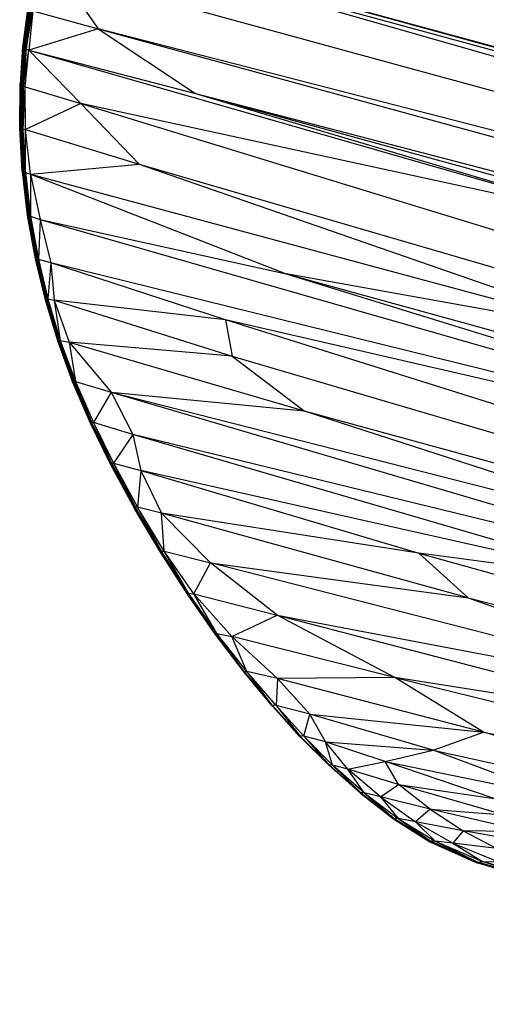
# Paper-space layout '_Trimétrica' of a CAD drawing. Header units: millimetres. Extents: x -83 to 632, y -116 to 1729.
# Tile 1 of 12: x 10 to 85, y -52 to 106. Entities that reach past the tile are written whole.
import ezdxf

# ---------------------------------------------------------------- set-up
doc = ezdxf.new("R2010")
doc.units = ezdxf.units.MM

psp = doc.layouts.new('_Trimétrica')

# ---------------------------------------------------------------- linework, layer by layer
at = {"color": 7, "linetype": 'Continuous', "lineweight": 25}
for p, q in [((18.52, 120.63), (497.03, -10.2)), ((18.52, 120.63), (496.92, -10.76)), ((18.69, 119.93), (495.81, -17.07)), ((18.69, 119.93), (496.92, -10.76)), ((16.2, 114.07), (495.81, -17.07)), ((16.2, 114.07), (22.66, 104.93)), ((11.3, 108.37), (10.48, 102.03)), ((11.32, 108.29), (10.48, 102.03)), ((11.32, 108.29), (10.5, 101.96)), ((11.39, 108.21), (10.5, 101.96)), ((11.39, 108.21), (10.57, 101.88)), ((11.51, 108.12), (10.57, 101.88)), ((11.51, 108.12), (10.69, 101.8)), ((11.67, 108.03), (10.69, 101.8)), ((11.67, 108.03), (10.85, 101.72)), ((11.87, 107.94), (10.85, 101.72)), ((11.87, 107.94), (11.05, 101.64)), ((11.05, 101.64), (12.13, 107.84)), ((12.13, 107.84), (11.46, 101.47)), ((12.13, 107.84), (22.66, 104.93)), ((22.66, 104.93), (11.46, 101.47)), ((495.81, -17.07), (22.66, 104.93)), ((22.66, 104.93), (494.64, -24.17)), ((22.66, 104.93), (38.37, 94.47)), ((10.48, 102.03), (10.07, 96.07)), ((10.5, 101.96), (10.07, 96.07)), ((10.5, 101.96), (10.08, 96)), ((10.57, 101.88), (10.08, 96)), ((10.57, 101.88), (10.15, 95.93)), ((10.69, 101.8), (10.15, 95.93)), ((10.69, 101.8), (10.27, 95.86)), ((10.85, 101.72), (10.27, 95.86)), ((10.85, 101.72), (10.43, 95.79)), ((10.43, 95.79), (11.05, 101.64)), ((10.48, 102.03), (10.5, 101.96)), ((10.5, 101.96), (10.57, 101.88)), ((10.57, 101.88), (10.69, 101.8)), ((11.05, 101.64), (10.63, 95.73)), ((10.69, 101.8), (10.85, 101.72)), ((10.85, 101.72), (11.05, 101.64)), ((11.05, 101.64), (11.46, 101.47)), ((10.63, 95.73), (11.46, 101.47)), ((10.91, 95.56), (11.46, 101.47)), ((11.46, 101.47), (109.5, 73.39)), ((11.46, 101.47), (19.87, 92.9)), ((11.46, 101.47), (38.37, 94.47)), ((10, 89.04), (10.07, 96.07)), ((10, 89.04), (10.08, 96)), ((10.02, 88.98), (10.08, 96)), ((10.02, 88.98), (10.15, 95.93)), ((10.08, 96), (10.07, 96.07)), ((10.15, 95.93), (10.08, 96)), ((10.08, 88.92), (10.15, 95.93)), ((10.08, 88.92), (10.27, 95.86)), ((10.27, 95.86), (10.15, 95.93)), ((10.19, 88.86), (10.27, 95.86)), ((10.19, 88.86), (10.43, 95.79)), ((10.43, 95.79), (10.27, 95.86)), ((10.35, 88.8), (10.43, 95.79)), ((10.35, 88.8), (10.63, 95.73)), ((10.63, 95.73), (10.43, 95.79)), ((10.56, 88.75), (10.63, 95.73)), ((10.56, 88.75), (10.91, 95.56)), ((10.91, 95.56), (10.63, 95.73)), ((10.91, 95.56), (19.87, 92.9)), ((10.93, 88.67), (10.91, 95.56)), ((38.37, 94.47), (494.64, -24.17)), ((38.37, 94.47), (493.46, -30.55)), ((38.37, 94.47), (109.5, 73.39)), ((19.87, 92.9), (10.93, 88.67)), ((109.5, 73.39), (19.87, 92.9)), ((19.87, 92.9), (483.99, -49.33)), ((19.87, 92.9), (29.27, 83.1)), ((10, 89.04), (10.02, 88.98)), ((10.39, 81.98), (10, 89.04)), ((10.02, 88.98), (10.08, 88.92)), ((10.4, 81.92), (10.02, 88.98)), ((10.39, 81.98), (10.02, 88.98)), ((10.08, 88.92), (10.19, 88.86)), ((10.46, 81.86), (10.08, 88.92)), ((10.4, 81.92), (10.08, 88.92)), ((10.19, 88.86), (10.35, 88.8)), ((10.57, 81.82), (10.19, 88.86)), ((10.46, 81.86), (10.19, 88.86)), ((10.35, 88.8), (10.56, 88.75)), ((10.73, 81.78), (10.35, 88.8)), ((10.57, 81.82), (10.35, 88.8)), ((10.56, 88.75), (10.93, 88.67)), ((10.93, 81.74), (10.56, 88.75)), ((10.73, 81.78), (10.56, 88.75)), ((10.93, 88.67), (29.27, 83.1)), ((11.73, 81.46), (10.93, 88.67)), ((10.93, 81.74), (10.93, 88.67)), ((11.73, 81.46), (29.27, 83.1)), ((29.27, 83.1), (483.99, -49.33)), ((29.27, 83.1), (109.44, 55.24)), ((10.39, 81.98), (10.4, 81.92)), ((10.4, 81.92), (10.46, 81.86)), ((10.4, 81.92), (11.23, 74.85)), ((10.46, 81.86), (10.57, 81.82)), ((10.46, 81.86), (11.29, 74.8)), ((10.46, 81.86), (11.23, 74.85)), ((10.57, 81.82), (10.73, 81.78)), ((10.57, 81.82), (11.39, 74.77)), ((10.57, 81.82), (11.29, 74.8)), ((10.73, 81.78), (10.93, 81.74)), ((10.73, 81.78), (11.55, 74.74)), ((10.73, 81.78), (11.39, 74.77)), ((10.93, 81.74), (11.73, 81.46)), ((10.93, 81.74), (11.76, 74.72)), ((10.93, 81.74), (11.55, 74.74)), ((11.73, 81.46), (109.44, 55.24)), ((11.73, 81.46), (52.95, 65.43)), ((11.73, 81.46), (13.31, 74.17)), ((11.73, 81.46), (11.76, 74.72)), ((11.23, 74.85), (11.29, 74.8)), ((11.23, 74.85), (12.5, 67.82)), ((11.29, 74.8), (11.39, 74.77)), ((11.29, 74.8), (12.55, 67.79)), ((11.29, 74.8), (12.5, 67.82)), ((11.39, 74.77), (11.55, 74.74)), ((11.39, 74.77), (12.65, 67.76)), ((11.39, 74.77), (12.55, 67.79)), ((11.55, 74.74), (11.76, 74.72)), ((11.55, 74.74), (12.8, 67.75)), ((11.55, 74.74), (12.65, 67.76)), ((11.76, 74.72), (13.31, 74.17)), ((11.76, 74.72), (12.8, 67.75)), ((11.76, 74.72), (13.02, 67.75)), ((13.31, 74.17), (13.02, 67.75)), ((13.31, 74.17), (52.95, 65.43)), ((13.31, 74.17), (176.82, 27.26)), ((13.31, 74.17), (15.02, 67.21)), ((12.55, 67.79), (12.5, 67.82)), ((12.5, 67.82), (14.05, 61.43)), ((12.65, 67.76), (12.55, 67.79)), ((12.55, 67.79), (14.09, 61.4)), ((12.55, 67.79), (14.05, 61.43)), ((12.8, 67.75), (12.65, 67.76)), ((12.65, 67.76), (14.18, 61.39)), ((12.65, 67.76), (14.09, 61.4)), ((13.02, 67.75), (12.8, 67.75)), ((12.8, 67.75), (14.33, 61.39)), ((12.8, 67.75), (14.18, 61.39)), ((15.02, 67.21), (13.02, 67.75)), ((13.02, 67.75), (14.54, 61.41)), ((13.02, 67.75), (14.33, 61.39)), ((15.02, 67.21), (14.54, 61.41)), ((176.82, 27.26), (15.02, 67.21)), ((43.19, 57.99), (15.02, 67.21)), ((15.02, 67.21), (15.55, 61.18)), ((109.44, 55.24), (52.95, 65.43)), ((52.95, 65.43), (480.85, -52.32)), ((52.95, 65.43), (176.82, 27.26)), ((14.05, 61.43), (14.09, 61.4)), ((14.05, 61.43), (16.09, 54.67)), ((14.09, 61.4), (14.18, 61.39)), ((14.09, 61.4), (16.12, 54.65)), ((14.09, 61.4), (16.09, 54.67)), ((14.18, 61.39), (14.33, 61.39)), ((14.18, 61.39), (16.21, 54.65)), ((14.18, 61.39), (16.12, 54.65)), ((14.33, 61.39), (14.54, 61.41)), ((14.33, 61.39), (16.35, 54.67)), ((14.33, 61.39), (16.21, 54.65)), ((14.54, 61.41), (15.55, 61.18)), ((14.54, 61.41), (16.55, 54.7)), ((14.54, 61.41), (16.35, 54.67)), ((43.19, 57.99), (15.55, 61.18)), ((15.55, 61.18), (44.25, 52.15)), ((15.55, 61.18), (17.97, 54.38)), ((15.55, 61.18), (16.55, 54.7)), ((325.92, -30.8), (43.19, 57.99)), ((176.82, 27.26), (43.19, 57.99)), ((43.19, 57.99), (44.25, 52.15)), ((16.09, 54.67), (16.12, 54.65)), ((16.09, 54.67), (18.53, 47.98)), ((16.12, 54.65), (16.21, 54.65)), ((16.12, 54.65), (18.55, 47.97)), ((16.12, 54.65), (18.53, 47.98)), ((16.21, 54.65), (16.35, 54.67)), ((16.21, 54.65), (18.63, 47.98)), ((16.21, 54.65), (18.55, 47.97)), ((16.35, 54.67), (16.55, 54.7)), ((16.35, 54.67), (18.76, 48.02)), ((16.35, 54.67), (18.63, 47.98)), ((16.55, 54.7), (17.97, 54.38)), ((16.55, 54.7), (19.02, 48.04)), ((16.55, 54.7), (18.76, 48.02)), ((44.25, 52.15), (17.97, 54.38)), ((17.97, 54.38), (55.89, 43.36)), ((17.97, 54.38), (24.73, 46.37)), ((17.97, 54.38), (19.02, 48.04)), ((44.25, 52.15), (325.92, -30.8)), ((44.25, 52.15), (55.89, 43.36)), ((18.53, 47.98), (18.55, 47.97)), ((18.53, 47.98), (21.35, 41.39)), ((18.55, 47.97), (18.63, 47.98)), ((18.55, 47.97), (21.37, 41.39)), ((18.55, 47.97), (21.35, 41.39)), ((18.63, 47.98), (18.76, 48.02)), ((18.63, 47.98), (21.44, 41.41)), ((18.63, 47.98), (21.37, 41.39)), ((18.76, 48.02), (19.02, 48.04)), ((18.76, 48.02), (21.56, 41.46)), ((18.76, 48.02), (21.44, 41.41)), ((19.02, 48.04), (24.73, 46.37)), ((19.02, 48.04), (21.91, 41.47)), ((19.02, 48.04), (21.56, 41.46)), ((24.73, 46.37), (21.91, 41.47)), ((24.73, 46.37), (126.82, 20.34)), ((24.73, 46.37), (143.84, 11.31)), ((24.73, 46.37), (28.22, 39.51)), ((24.73, 46.37), (55.89, 43.36)), ((55.89, 43.36), (325.92, -30.8)), ((55.89, 43.36), (126.82, 20.34)), ((21.37, 41.39), (21.35, 41.39)), ((21.35, 41.39), (24.61, 34.77)), ((21.44, 41.41), (21.37, 41.39)), ((21.37, 41.39), (24.62, 34.79)), ((21.37, 41.39), (24.61, 34.77)), ((21.56, 41.46), (21.44, 41.41)), ((21.44, 41.41), (24.68, 34.83)), ((21.44, 41.41), (24.62, 34.79)), ((21.91, 41.47), (21.56, 41.46)), ((21.56, 41.46), (24.79, 34.89)), ((21.56, 41.46), (24.68, 34.83)), ((28.22, 39.51), (21.91, 41.47)), ((21.91, 41.47), (25.14, 34.91)), ((21.91, 41.47), (24.79, 34.89)), ((28.22, 39.51), (25.14, 34.91)), ((143.84, 11.31), (28.22, 39.51)), ((110.18, 15.63), (28.22, 39.51)), ((28.22, 39.51), (29.56, 33.7)), ((24.61, 34.77), (24.62, 34.79)), ((24.61, 34.77), (28.52, 27.61)), ((24.62, 34.79), (24.68, 34.83)), ((24.62, 34.79), (28.53, 27.63)), ((24.62, 34.79), (28.52, 27.61)), ((24.68, 34.83), (24.79, 34.89)), ((24.68, 34.83), (28.58, 27.68)), ((24.68, 34.83), (28.53, 27.63)), ((24.79, 34.89), (25.14, 34.91)), ((24.79, 34.89), (28.69, 27.75)), ((24.79, 34.89), (28.58, 27.68)), ((25.14, 34.91), (29.56, 33.7)), ((25.14, 34.91), (29.01, 27.79)), ((25.14, 34.91), (28.69, 27.75)), ((29.56, 33.7), (29.01, 27.79)), ((110.18, 15.63), (29.56, 33.7)), ((29.56, 33.7), (74.34, 20.4)), ((29.56, 33.7), (32.86, 26.82)), ((28.53, 27.63), (28.52, 27.61)), ((32.7, 20.56), (28.52, 27.61)), ((28.58, 27.68), (28.53, 27.63)), ((32.7, 20.58), (28.53, 27.63)), ((32.7, 20.56), (28.53, 27.63)), ((28.69, 27.75), (28.58, 27.68)), ((32.74, 20.64), (28.58, 27.68)), ((32.7, 20.58), (28.58, 27.68)), ((29.01, 27.79), (28.69, 27.75)), ((32.84, 20.72), (28.69, 27.75)), ((32.74, 20.64), (28.69, 27.75)), ((32.86, 26.82), (29.01, 27.79)), ((33.27, 20.74), (29.01, 27.79)), ((32.84, 20.72), (29.01, 27.79)), ((82.31, 13.21), (32.86, 26.82)), ((74.34, 20.4), (32.86, 26.82)), ((40.78, 18.83), (32.86, 26.82)), ((33.27, 20.74), (32.86, 26.82)), ((32.7, 20.58), (32.74, 20.64)), ((32.74, 20.64), (32.84, 20.72)), ((37.09, 13.86), (32.74, 20.64)), ((37.05, 13.8), (32.74, 20.64)), ((32.84, 20.72), (33.27, 20.74)), ((37.2, 13.94), (32.84, 20.72)), ((37.09, 13.86), (32.84, 20.72)), ((33.27, 20.74), (40.78, 18.83)), ((38.08, 13.85), (33.27, 20.74)), ((37.2, 13.94), (33.27, 20.74)), ((32.7, 20.56), (32.7, 20.58)), ((37.05, 13.8), (32.7, 20.58)), ((37.06, 13.77), (32.7, 20.58)), ((37.06, 13.77), (32.7, 20.56)), ((74.34, 20.4), (316.47, -47.44)), ((110.18, 15.63), (74.34, 20.4)), ((74.34, 20.4), (82.31, 13.21)), ((38.08, 13.85), (40.78, 18.83)), ((134.81, -5.39), (40.78, 18.83)), ((40.78, 18.83), (82.31, 13.21)), ((51.49, 10.39), (40.78, 18.83)), ((37.05, 13.8), (37.09, 13.86)), ((37.06, 13.77), (37.05, 13.8)), ((41.57, 7.32), (37.05, 13.8)), ((41.59, 7.29), (37.05, 13.8)), ((41.59, 7.29), (37.06, 13.77)), ((37.09, 13.86), (37.2, 13.94)), ((41.6, 7.39), (37.09, 13.86)), ((41.57, 7.32), (37.09, 13.86)), ((37.2, 13.94), (38.08, 13.85)), ((41.78, 7.46), (37.2, 13.94)), ((41.6, 7.39), (37.2, 13.94)), ((38.08, 13.85), (51.49, 10.39)), ((44.22, 6.97), (38.08, 13.85)), ((41.78, 7.46), (38.08, 13.85)), ((82.31, 13.21), (316.47, -47.44)), ((82.31, 13.21), (134.81, -5.39)), ((44.22, 6.97), (51.49, 10.39)), ((51.49, 10.39), (119.88, -7.42)), ((51.49, 10.39), (134.81, -5.39)), ((70.48, 0.33), (51.49, 10.39)), ((41.57, 7.32), (41.6, 7.39)), ((46.17, 1.25), (41.57, 7.32)), ((41.59, 7.29), (41.57, 7.32)), ((46.19, 1.22), (41.57, 7.32)), ((46.19, 1.22), (41.59, 7.29)), ((41.6, 7.39), (41.78, 7.46)), ((46.2, 1.32), (41.6, 7.39)), ((46.17, 1.25), (41.6, 7.39)), ((41.78, 7.46), (44.22, 6.97)), ((46.61, 1.34), (41.78, 7.46)), ((46.2, 1.32), (41.78, 7.46)), ((70.48, 0.33), (44.22, 6.97)), ((51.59, 0.17), (44.22, 6.97)), ((46.61, 1.34), (44.22, 6.97)), ((46.17, 1.25), (46.2, 1.32)), ((50.68, -4.2), (46.17, 1.25)), ((46.19, 1.22), (46.17, 1.25)), ((50.69, -4.23), (46.17, 1.25)), ((50.69, -4.23), (46.19, 1.22)), ((46.2, 1.32), (46.61, 1.34)), ((50.72, -4.13), (46.2, 1.32)), ((50.68, -4.2), (46.2, 1.32)), ((51.59, 0.17), (46.61, 1.34)), ((51.36, -4.18), (46.61, 1.34)), ((50.72, -4.13), (46.61, 1.34)), ((51.59, 0.17), (51.36, -4.18)), ((70.48, 0.33), (51.59, 0.17)), ((84.77, -8.47), (51.59, 0.17)), ((56.77, -5.55), (51.59, 0.17)), ((70.48, 0.33), (181.89, -27)), ((119.88, -7.42), (70.48, 0.33)), ((84.77, -8.47), (70.48, 0.33)), ((50.68, -4.2), (50.72, -4.13)), ((55.12, -9.09), (50.68, -4.2)), ((55.13, -9.11), (50.68, -4.2)), ((50.69, -4.23), (50.68, -4.2)), ((55.13, -9.11), (50.69, -4.23)), ((51.36, -4.18), (50.72, -4.13)), ((55.18, -9.03), (50.72, -4.13)), ((55.12, -9.09), (50.72, -4.13)), ((56.77, -5.55), (51.36, -4.18)), ((55.81, -9.09), (51.36, -4.18)), ((51.36, -4.18), (55.18, -9.03)), ((55.81, -9.09), (56.77, -5.55)), ((76.64, -11.36), (56.77, -5.55)), ((56.77, -5.55), (84.77, -8.47)), ((59.3, -10.03), (56.77, -5.55)), ((55.18, -9.03), (55.12, -9.09)), ((59.86, -13.79), (55.12, -9.09)), ((59.86, -13.8), (55.12, -9.09)), ((55.13, -9.11), (55.12, -9.09)), ((59.86, -13.8), (55.13, -9.11)), ((59.92, -13.73), (55.18, -9.03)), ((55.81, -9.09), (55.18, -9.03)), ((55.18, -9.03), (59.86, -13.79)), ((59.3, -10.03), (55.81, -9.09)), ((60.43, -13.76), (55.81, -9.09)), ((59.92, -13.73), (55.81, -9.09)), ((76.64, -11.36), (84.77, -8.47)), ((153.85, -28.3), (84.77, -8.47)), ((84.77, -8.47), (181.89, -27)), ((59.3, -10.03), (76.64, -11.36)), ((68.93, -13.18), (59.3, -10.03)), ((62.9, -14.42), (59.3, -10.03)), ((60.43, -13.76), (59.3, -10.03)), ((68.93, -13.18), (76.64, -11.36)), ((76.64, -11.36), (153.85, -28.3)), ((96.53, -18.82), (76.64, -11.36)), ((59.92, -13.73), (59.86, -13.79)), ((64.94, -18.29), (59.86, -13.79)), ((59.86, -13.79), (64.93, -18.29)), ((59.86, -13.79), (59.86, -13.8)), ((64.93, -18.29), (59.86, -13.8)), ((65, -18.23), (59.92, -13.73)), ((60.43, -13.76), (59.92, -13.73)), ((64.94, -18.29), (59.92, -13.73)), ((62.9, -14.42), (60.43, -13.76)), ((65.53, -18.26), (60.43, -13.76)), ((65, -18.23), (60.43, -13.76)), ((62.9, -14.42), (68.93, -13.18)), ((68.93, -13.18), (96.53, -18.82)), ((86.48, -19.17), (68.93, -13.18)), ((71.07, -16.89), (68.93, -13.18)), ((71.07, -16.89), (62.9, -14.42)), ((68.15, -18.86), (62.9, -14.42)), ((65.53, -18.26), (62.9, -14.42)), ((68.15, -18.86), (71.07, -16.89)), ((88.08, -21.79), (71.07, -16.89)), ((71.07, -16.89), (86.48, -19.17)), ((76.19, -20.87), (71.07, -16.89)), ((70.27, -22.43), (64.93, -18.29)), ((64.94, -18.29), (64.93, -18.29)), ((65, -18.23), (64.94, -18.29)), ((64.94, -18.29), (70.28, -22.43)), ((64.94, -18.29), (70.27, -22.43)), ((65, -18.23), (70.36, -22.36)), ((65.53, -18.26), (65, -18.23)), ((65, -18.23), (70.28, -22.43)), ((68.15, -18.86), (65.53, -18.26)), ((65.53, -18.26), (71.01, -22.39)), ((65.53, -18.26), (70.36, -22.36)), ((76.19, -20.87), (68.15, -18.86)), ((68.15, -18.86), (73.84, -22.89)), ((68.15, -18.86), (71.01, -22.39)), ((76.19, -20.87), (73.84, -22.89)), ((91.85, -24.54), (76.19, -20.87)), ((76.19, -20.87), (88.08, -21.79)), ((76.19, -20.87), (81.5, -24.34)), ((70.27, -22.43), (76.15, -26.14)), ((70.28, -22.43), (70.27, -22.43)), ((70.36, -22.36), (70.28, -22.43)), ((70.28, -22.43), (76.16, -26.12)), ((70.28, -22.43), (76.15, -26.14)), ((70.36, -22.36), (76.27, -26.05)), ((71.01, -22.39), (70.36, -22.36)), ((70.36, -22.36), (76.16, -26.12)), ((71.01, -22.39), (77.01, -26.04)), ((73.84, -22.89), (71.01, -22.39)), ((71.01, -22.39), (76.27, -26.05)), ((81.5, -24.34), (73.84, -22.89)), ((73.84, -22.89), (79.85, -26.35)), ((73.84, -22.89), (77.01, -26.04)), ((81.5, -24.34), (79.85, -26.35)), ((95.65, -26.86), (81.5, -24.34)), ((91.85, -24.54), (81.5, -24.34)), ((81.5, -24.34), (86.91, -27.22)), ((76.16, -26.12), (76.15, -26.14)), ((76.15, -26.14), (83.71, -29.52)), ((76.27, -26.05), (76.16, -26.12)), ((76.16, -26.12), (83.71, -29.49)), ((76.16, -26.12), (83.71, -29.52)), ((77.01, -26.04), (76.27, -26.05)), ((76.27, -26.05), (83.84, -29.39)), ((76.27, -26.05), (83.71, -29.49)), ((79.85, -26.35), (77.01, -26.04)), ((77.01, -26.04), (84.59, -29.32)), ((77.01, -26.04), (83.84, -29.39)), ((86.91, -27.22), (79.85, -26.35)), ((79.85, -26.35), (87.21, -29.38)), ((79.85, -26.35), (84.59, -29.32)), ((83.71, -29.49), (83.84, -29.39)), ((94.95, -32.8), (83.71, -29.49)), ((94.95, -32.86), (83.71, -29.49)), ((83.71, -29.52), (83.71, -29.49)), ((94.95, -32.86), (83.71, -29.52)), ((83.84, -29.39), (84.59, -29.32)), ((95.06, -32.67), (83.84, -29.39)), ((94.95, -32.8), (83.84, -29.39)), ((95.63, -32.49), (84.59, -29.32)), ((84.59, -29.32), (87.21, -29.38)), ((95.06, -32.67), (84.59, -29.32))]:
    psp.add_line(p, q, dxfattribs=at)

doc.saveas('drawing.dxf')
